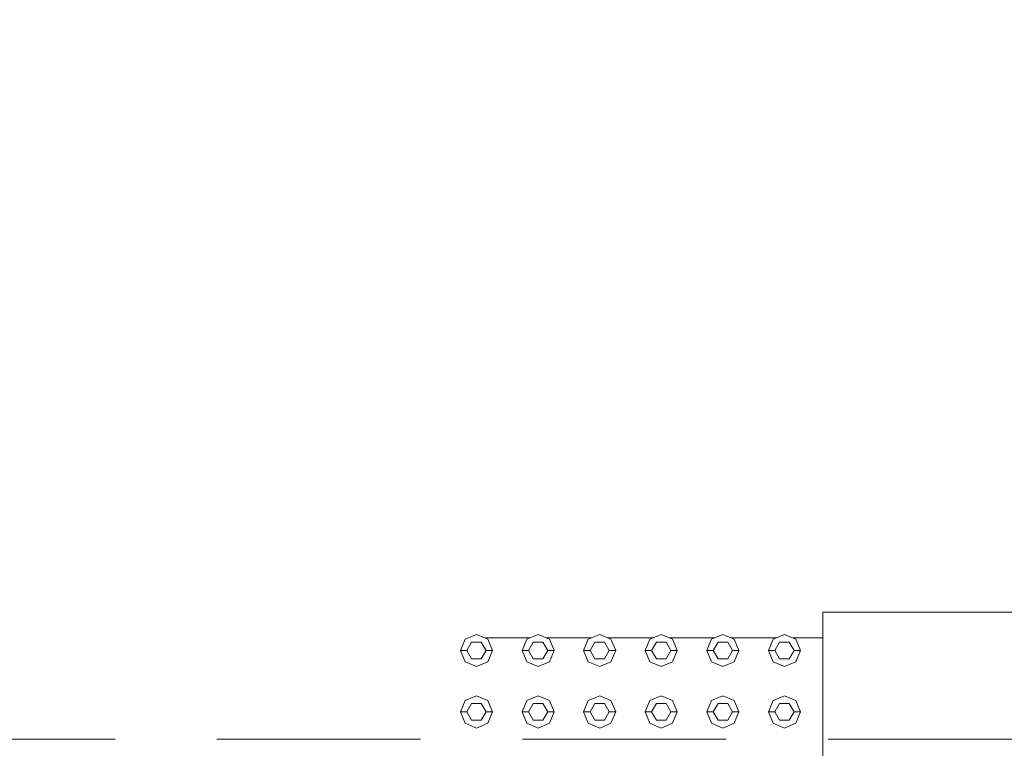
# Model space of a CAD drawing. Header units: millimetres. Extents: x 321 to 585, y -277 to 9.
# Tile 31 of 256: x 388.39 to 389.93, y -234 to -232.86. Entities that reach past the tile are written whole.
import ezdxf

# ---------------------------------------------------------------- set-up
doc = ezdxf.new("R2010")
doc.units = ezdxf.units.MM
doc.header["$MEASUREMENT"] = 0
doc.linetypes.add('HIDDEN2', pattern=[0.47625, 0.3175, -0.15875])
for name, color, linetype, lineweight in [('DI-Detalhes', 5, 'HIDDEN2', 9), ('IFC-Elemento construtivo genérico-Contorno', 253, 'Continuous', 5), ('IFC-Escada-Contorno', 32, 'Continuous', 5), ('IFC-Viga-Contorno', 66, 'Continuous', 5)]:
    doc.layers.add(name, color=color, linetype=linetype, lineweight=lineweight)

msp = doc.modelspace()

# ---------------------------------------------------------------- linework, layer by layer
at = {"layer": 'DI-Detalhes'}
msp.add_lwpolyline([(380.9549, -223.9307), (398.5428, -223.9307), (398.5428, -233.9847), (380.9549, -233.9847), (380.9549, -223.9307)], dxfattribs=at)
at = {"layer": 'IFC-Elemento construtivo genérico-Contorno', "lineweight": 5}
for p, q in [((389.0871, -233.8287), (389.1048, -233.8214)), ((389.1048, -233.8214), (389.1224, -233.8287)), ((389.1831, -233.8287), (389.2008, -233.8214)), ((389.2008, -233.8214), (389.2184, -233.8287)), ((389.2791, -233.8287), (389.2968, -233.8214)), ((389.2968, -233.8214), (389.3144, -233.8287)), ((389.3751, -233.8287), (389.3928, -233.8214)), ((389.3928, -233.8214), (389.4104, -233.8287)), ((389.4711, -233.8287), (389.4888, -233.8214)), ((389.4888, -233.8214), (389.5064, -233.8287)), ((389.5671, -233.8287), (389.5848, -233.8214)), ((389.5848, -233.8214), (389.6024, -233.8287)), ((389.0798, -233.8464), (389.0871, -233.8287)), ((389.0898, -233.8464), (389.0973, -233.8334)), ((389.0973, -233.8334), (389.1123, -233.8334)), ((389.1123, -233.8334), (389.1198, -233.8464)), ((389.1224, -233.8287), (389.1298, -233.8464)), ((389.1758, -233.8464), (389.1831, -233.8287)), ((389.1858, -233.8464), (389.1933, -233.8334)), ((389.1933, -233.8334), (389.2083, -233.8334)), ((389.2083, -233.8334), (389.2158, -233.8464)), ((389.2184, -233.8287), (389.2258, -233.8464)), ((389.2718, -233.8464), (389.2791, -233.8287)), ((389.2818, -233.8464), (389.2893, -233.8334)), ((389.2893, -233.8334), (389.3043, -233.8334)), ((389.3043, -233.8334), (389.3118, -233.8464)), ((389.3144, -233.8287), (389.3218, -233.8464)), ((389.3678, -233.8464), (389.3751, -233.8287)), ((389.3778, -233.8464), (389.3853, -233.8334)), ((389.3853, -233.8334), (389.4003, -233.8334)), ((389.4003, -233.8334), (389.4078, -233.8464)), ((389.4104, -233.8287), (389.4178, -233.8464)), ((389.4638, -233.8464), (389.4711, -233.8287)), ((389.4738, -233.8464), (389.4813, -233.8334)), ((389.4813, -233.8334), (389.4963, -233.8334)), ((389.4963, -233.8334), (389.5038, -233.8464)), ((389.5064, -233.8287), (389.5138, -233.8464)), ((389.5598, -233.8464), (389.5671, -233.8287)), ((389.5698, -233.8464), (389.5773, -233.8334)), ((389.5773, -233.8334), (389.5923, -233.8334)), ((389.5923, -233.8334), (389.5998, -233.8464)), ((389.6024, -233.8287), (389.6098, -233.8464)), ((389.0798, -233.8464), (389.0898, -233.8464)), ((389.0798, -233.8464), (389.0871, -233.864)), ((389.0898, -233.8464), (389.0973, -233.8593)), ((389.1123, -233.8593), (389.1198, -233.8464)), ((389.1198, -233.8464), (389.1298, -233.8464)), ((389.1224, -233.864), (389.1298, -233.8464)), ((389.1758, -233.8464), (389.1858, -233.8464)), ((389.1758, -233.8464), (389.1831, -233.864)), ((389.1858, -233.8464), (389.1933, -233.8593)), ((389.2083, -233.8593), (389.2158, -233.8464)), ((389.2158, -233.8464), (389.2258, -233.8464)), ((389.2184, -233.864), (389.2258, -233.8464)), ((389.2718, -233.8464), (389.2818, -233.8464)), ((389.2718, -233.8464), (389.2791, -233.864)), ((389.2818, -233.8464), (389.2893, -233.8593)), ((389.3043, -233.8593), (389.3118, -233.8464)), ((389.3118, -233.8464), (389.3218, -233.8464)), ((389.3144, -233.864), (389.3218, -233.8464)), ((389.3678, -233.8464), (389.3778, -233.8464)), ((389.3678, -233.8464), (389.3751, -233.864)), ((389.3778, -233.8464), (389.3853, -233.8593)), ((389.4003, -233.8593), (389.4078, -233.8464)), ((389.4078, -233.8464), (389.4178, -233.8464)), ((389.4104, -233.864), (389.4178, -233.8464)), ((389.4638, -233.8464), (389.4738, -233.8464)), ((389.4638, -233.8464), (389.4711, -233.864)), ((389.4738, -233.8464), (389.4813, -233.8593)), ((389.4963, -233.8593), (389.5038, -233.8464)), ((389.5038, -233.8464), (389.5138, -233.8464)), ((389.5064, -233.864), (389.5138, -233.8464)), ((389.5598, -233.8464), (389.5698, -233.8464)), ((389.5598, -233.8464), (389.5671, -233.864)), ((389.5698, -233.8464), (389.5773, -233.8593)), ((389.5923, -233.8593), (389.5998, -233.8464)), ((389.5998, -233.8464), (389.6098, -233.8464)), ((389.6024, -233.864), (389.6098, -233.8464)), ((389.0871, -233.864), (389.1048, -233.8714)), ((389.0973, -233.8593), (389.1123, -233.8593)), ((389.1048, -233.8714), (389.1224, -233.864)), ((389.1831, -233.864), (389.2008, -233.8714)), ((389.1933, -233.8593), (389.2083, -233.8593)), ((389.2008, -233.8714), (389.2184, -233.864)), ((389.2791, -233.864), (389.2968, -233.8714)), ((389.2893, -233.8593), (389.3043, -233.8593)), ((389.2968, -233.8714), (389.3144, -233.864)), ((389.3751, -233.864), (389.3928, -233.8714)), ((389.3853, -233.8593), (389.4003, -233.8593)), ((389.3928, -233.8714), (389.4104, -233.864)), ((389.4711, -233.864), (389.4888, -233.8714)), ((389.4813, -233.8593), (389.4963, -233.8593)), ((389.4888, -233.8714), (389.5064, -233.864)), ((389.5671, -233.864), (389.5848, -233.8714)), ((389.5773, -233.8593), (389.5923, -233.8593)), ((389.5848, -233.8714), (389.6024, -233.864)), ((389.0871, -233.9247), (389.1048, -233.9174)), ((389.1048, -233.9174), (389.1224, -233.9247)), ((389.1831, -233.9247), (389.2008, -233.9174)), ((389.2008, -233.9174), (389.2184, -233.9247)), ((389.2791, -233.9247), (389.2968, -233.9174)), ((389.2968, -233.9174), (389.3144, -233.9247)), ((389.3751, -233.9247), (389.3928, -233.9174)), ((389.3928, -233.9174), (389.4104, -233.9247)), ((389.4711, -233.9247), (389.4888, -233.9174)), ((389.4888, -233.9174), (389.5064, -233.9247)), ((389.5671, -233.9247), (389.5848, -233.9174)), ((389.5848, -233.9174), (389.6024, -233.9247)), ((389.0798, -233.9424), (389.0871, -233.9247)), ((389.0898, -233.9424), (389.0973, -233.9294)), ((389.0973, -233.9294), (389.1123, -233.9294)), ((389.1123, -233.9294), (389.1198, -233.9424)), ((389.1224, -233.9247), (389.1298, -233.9424)), ((389.1758, -233.9424), (389.1831, -233.9247)), ((389.1858, -233.9424), (389.1933, -233.9294)), ((389.1933, -233.9294), (389.2083, -233.9294)), ((389.2083, -233.9294), (389.2158, -233.9424)), ((389.2184, -233.9247), (389.2258, -233.9424)), ((389.2718, -233.9424), (389.2791, -233.9247)), ((389.2818, -233.9424), (389.2893, -233.9294)), ((389.2893, -233.9294), (389.3043, -233.9294)), ((389.3043, -233.9294), (389.3118, -233.9424)), ((389.3144, -233.9247), (389.3218, -233.9424)), ((389.3678, -233.9424), (389.3751, -233.9247)), ((389.3778, -233.9424), (389.3853, -233.9294)), ((389.3853, -233.9294), (389.4003, -233.9294)), ((389.4003, -233.9294), (389.4078, -233.9424)), ((389.4104, -233.9247), (389.4178, -233.9424)), ((389.4638, -233.9424), (389.4711, -233.9247)), ((389.4738, -233.9424), (389.4813, -233.9294)), ((389.4813, -233.9294), (389.4963, -233.9294)), ((389.4963, -233.9294), (389.5038, -233.9424)), ((389.5064, -233.9247), (389.5138, -233.9424)), ((389.5598, -233.9424), (389.5671, -233.9247)), ((389.5698, -233.9424), (389.5773, -233.9294)), ((389.5773, -233.9294), (389.5923, -233.9294)), ((389.5923, -233.9294), (389.5998, -233.9424)), ((389.6024, -233.9247), (389.6098, -233.9424)), ((389.0798, -233.9424), (389.0898, -233.9424)), ((389.0798, -233.9424), (389.0871, -233.96)), ((389.0898, -233.9424), (389.0973, -233.9553)), ((389.1123, -233.9553), (389.1198, -233.9424)), ((389.1198, -233.9424), (389.1298, -233.9424)), ((389.1224, -233.96), (389.1298, -233.9424)), ((389.1758, -233.9424), (389.1858, -233.9424)), ((389.1758, -233.9424), (389.1831, -233.96)), ((389.1858, -233.9424), (389.1933, -233.9553)), ((389.2083, -233.9553), (389.2158, -233.9424)), ((389.2158, -233.9424), (389.2258, -233.9424)), ((389.2184, -233.96), (389.2258, -233.9424)), ((389.2718, -233.9424), (389.2818, -233.9424)), ((389.2718, -233.9424), (389.2791, -233.96)), ((389.2818, -233.9424), (389.2893, -233.9553)), ((389.3043, -233.9553), (389.3118, -233.9424)), ((389.3118, -233.9424), (389.3218, -233.9424)), ((389.3144, -233.96), (389.3218, -233.9424)), ((389.3678, -233.9424), (389.3778, -233.9424)), ((389.3678, -233.9424), (389.3751, -233.96)), ((389.3778, -233.9424), (389.3853, -233.9553)), ((389.4003, -233.9553), (389.4078, -233.9424)), ((389.4078, -233.9424), (389.4178, -233.9424)), ((389.4104, -233.96), (389.4178, -233.9424)), ((389.4638, -233.9424), (389.4738, -233.9424)), ((389.4638, -233.9424), (389.4711, -233.96)), ((389.4738, -233.9424), (389.4813, -233.9553)), ((389.4963, -233.9553), (389.5038, -233.9424)), ((389.5038, -233.9424), (389.5138, -233.9424)), ((389.5064, -233.96), (389.5138, -233.9424)), ((389.5598, -233.9424), (389.5698, -233.9424)), ((389.5598, -233.9424), (389.5671, -233.96)), ((389.5698, -233.9424), (389.5773, -233.9553)), ((389.5923, -233.9553), (389.5998, -233.9424)), ((389.5998, -233.9424), (389.6098, -233.9424)), ((389.6024, -233.96), (389.6098, -233.9424)), ((389.0871, -233.96), (389.1048, -233.9674)), ((389.0973, -233.9553), (389.1123, -233.9553)), ((389.1048, -233.9674), (389.1224, -233.96)), ((389.1831, -233.96), (389.2008, -233.9674)), ((389.1933, -233.9553), (389.2083, -233.9553)), ((389.2008, -233.9674), (389.2184, -233.96)), ((389.2791, -233.96), (389.2968, -233.9674)), ((389.2893, -233.9553), (389.3043, -233.9553)), ((389.2968, -233.9674), (389.3144, -233.96)), ((389.3751, -233.96), (389.3928, -233.9674)), ((389.3853, -233.9553), (389.4003, -233.9553)), ((389.3928, -233.9674), (389.4104, -233.96)), ((389.4711, -233.96), (389.4888, -233.9674)), ((389.4813, -233.9553), (389.4963, -233.9553)), ((389.4888, -233.9674), (389.5064, -233.96)), ((389.5671, -233.96), (389.5848, -233.9674)), ((389.5773, -233.9553), (389.5923, -233.9553)), ((389.5848, -233.9674), (389.6024, -233.96))]:
    msp.add_line(p, q, dxfattribs=at)
at = {"layer": 'IFC-Escada-Contorno', "color": 7, "lineweight": 5}
for p, q in [((389.6448, -233.7868), (390.2048, -233.7868)), ((389.6448, -237.0868), (389.6448, -233.7868))]:
    msp.add_line(p, q, dxfattribs=at)
at = {"layer": 'IFC-Viga-Contorno', "color": 7, "lineweight": 5}
for p, q in [((389.1171, -233.8265), (389.1885, -233.8265)), ((389.2131, -233.8265), (389.2845, -233.8265)), ((389.3091, -233.8265), (389.3805, -233.8265)), ((389.4051, -233.8265), (389.4765, -233.8265)), ((389.5011, -233.8265), (389.5725, -233.8265)), ((389.5971, -233.8265), (389.6448, -233.8265))]:
    msp.add_line(p, q, dxfattribs=at)

doc.saveas('drawing.dxf')
